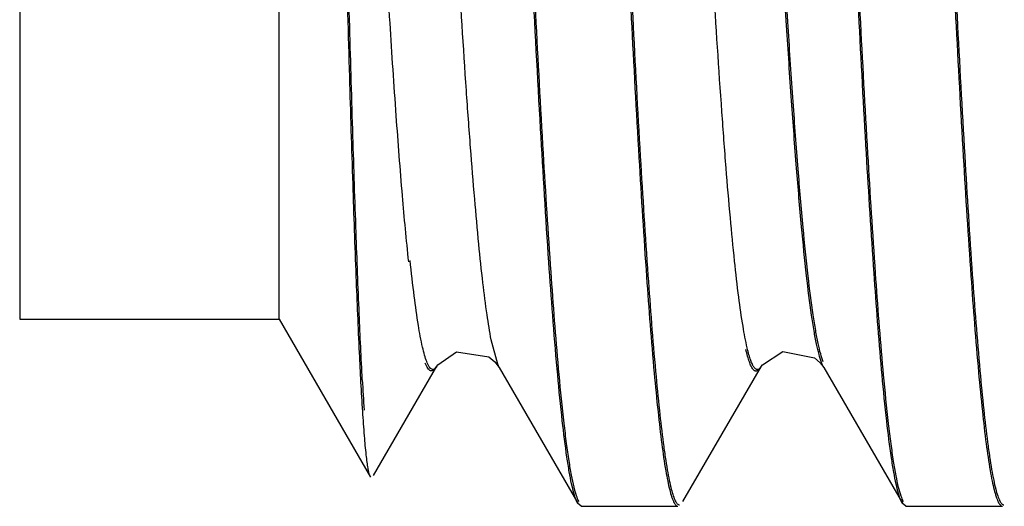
# Model space of a CAD drawing. Header units: inches. Extents: x 0.2 to 16.8, y 0.2 to 10.8.
# Tile 4 of 34: x 9.1879 to 9.2828, y 4.0761 to 4.1229. Entities that reach past the tile are written whole.
import ezdxf

# ---------------------------------------------------------------- set-up
doc = ezdxf.new("R2010")
doc.units = ezdxf.units.IN
doc.header["$LTSCALE"] = 0.935
doc.header["$MEASUREMENT"] = 0
doc.layers.get('0').update_dxf_attribs({"linetype": 'CONTINUOUS'})

msp = doc.modelspace()

# ---------------------------------------------------------------- linework, layer by layer
at = {"color": 7, "linetype": 'CONTINUOUS'}
for p, q in [((9.1879281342, 4.3040879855), (9.1879281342, 4.0940879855)), ((9.2129281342, 4.0940879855), (9.2129281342, 4.3040879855)), ((9.1879281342, 4.0940879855), (9.2129281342, 4.0940879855)), ((9.2129281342, 4.0940879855), (9.2217027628, 4.078889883)), ((9.22200689, 4.0790394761), (9.2281113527, 4.0895817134)), ((9.2281059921, 4.0895810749), (9.2281889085, 4.0897085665)), ((9.2281113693, 4.0895901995), (9.2281059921, 4.0895810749)), ((9.2336975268, 4.0900008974), (9.2341202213, 4.0894598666)), ((9.2518172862, 4.0765397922), (9.2593684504, 4.0895811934)), ((9.2593585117, 4.0895591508), (9.2594665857, 4.089721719)), ((9.2650279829, 4.0899125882), (9.2653799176, 4.0894471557)), ((9.2341237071, 4.0894538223), (9.241683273, 4.0763995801)), ((9.2397482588, 4.0887507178), (9.2396963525, 4.0893239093)), ((9.2398937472, 4.0887656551), (9.239841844, 4.0893361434)), ((9.2653854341, 4.0894375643), (9.2729467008, 4.0763784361)), ((9.2709981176, 4.0887314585), (9.2709537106, 4.0892212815)), ((9.2711435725, 4.0887467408), (9.2710991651, 4.0892342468)), ((9.241668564, 4.0764027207), (9.2415369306, 4.0766783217)), ((9.2420243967, 4.0760879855), (9.2416703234, 4.0763995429)), ((9.2729370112, 4.076381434), (9.2728046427, 4.07665291)), ((9.2732743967, 4.0760879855), (9.2729325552, 4.0763783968)), ((9.2420243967, 4.0760879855), (9.2513350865, 4.0760879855)), ((9.2732743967, 4.0760879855), (9.2825850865, 4.0760879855))]:
    msp.add_line(p, q, dxfattribs=at)
at = {"color": 9, "linetype": 'CONTINUOUS'}
for p, q in [((9.2339759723, 4.0897569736), (9.2333489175, 4.0921172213)), ((9.2341202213, 4.0894598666), (9.2339759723, 4.0897569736)), ((9.2652671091, 4.0896725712), (9.2651675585, 4.0899177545))]:
    msp.add_line(p, q, dxfattribs=at)
at = {"color": 7, "linetype": 'CONTINUOUS'}
for points in [[(9.2281889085, 4.0897085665), (9.2300108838, 4.0909585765), (9.2331092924, 4.0904825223), (9.2336975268, 4.0900008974)], [(9.2594665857, 4.089721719), (9.2614418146, 4.0909905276), (9.2644889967, 4.0903852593), (9.2650279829, 4.0899125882)]]:
    msp.add_lwpolyline(points, dxfattribs=at)
msp.add_arc((9.4684409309, 4.1013628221), 0.2478557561, 183.0289150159, 183.7030976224, dxfattribs=at)
for points, knots in [([(9.2396963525, 4.0893239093), (9.2393899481, 4.092742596), (9.2388140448, 4.1004370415), (9.2380392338, 4.1131502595), (9.2372586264, 4.1280688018), (9.2364750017, 4.1448075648), (9.2356890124, 4.1629396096), (9.234902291, 4.1819982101), (9.23411493, 4.2014956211), (9.233327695, 4.2209310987), (9.232541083, 4.2398061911), (9.2317556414, 4.2576370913), (9.2309724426, 4.2739656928), (9.2302979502, 4.286439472), (9.2297475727, 4.2953560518), (9.2293524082, 4.3011445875), (9.2289581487, 4.3062773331), (9.2285652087, 4.3107224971), (9.2281753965, 4.3144516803), (9.2277877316, 4.3174395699), (9.2274478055, 4.319455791), (9.2271594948, 4.3206800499), (9.2270132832, 4.3211622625), (9.226936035, 4.3213685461)], [0, 0, 0, 0, 0.0442928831, 0.0995611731, 0.1643594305, 0.2370687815, 0.3158007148, 0.398561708, 0.4832176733, 0.5676078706, 0.6495702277, 0.727000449, 0.797927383, 0.8605224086, 0.8882000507, 0.9132087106, 0.9353931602, 0.9546287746, 0.9707935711, 0.9837730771, 0.9935083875, 0.9971575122, 1, 1, 1, 1]), ([(9.2710991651, 4.0892342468), (9.2708197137, 4.0923300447), (9.270291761, 4.0992581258), (9.2695762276, 4.1106680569), (9.2688549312, 4.1240073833), (9.26813152, 4.1389839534), (9.2674065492, 4.1552729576), (9.2664260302, 4.1785695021), (9.2652387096, 4.2081696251), (9.2640409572, 4.2374424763), (9.2630494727, 4.2596985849), (9.2623262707, 4.2746540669), (9.2616060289, 4.2879679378), (9.2608898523, 4.2993485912), (9.2602638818, 4.3075067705), (9.2597442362, 4.3128827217), (9.2594812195, 4.3151712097), (9.2593455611, 4.3162111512)], [0, 0, 0, 0, 0.0410246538, 0.0916950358, 0.1508835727, 0.2173331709, 0.289586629, 0.3660792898, 0.5250744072, 0.6805650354, 0.7527468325, 0.8191026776, 0.8781785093, 0.9287191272, 0.9696009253, 0.986158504, 1, 1, 1, 1]), ([(9.239841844, 4.0893361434), (9.2395633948, 4.0924286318), (9.2390356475, 4.099343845), (9.238322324, 4.1107262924), (9.2376042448, 4.1240226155), (9.236883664, 4.1389436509), (9.2361611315, 4.155168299), (9.2351840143, 4.1783731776), (9.2340007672, 4.207868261), (9.2328073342, 4.2370494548), (9.2318199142, 4.2592564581), (9.2310991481, 4.2742018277), (9.230381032, 4.2875275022), (9.2296673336, 4.2989438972), (9.2290447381, 4.3071474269), (9.2285275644, 4.3125722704), (9.2282653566, 4.3148893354), (9.2281300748, 4.3159446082)], [0, 0, 0, 0, 0.0410469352, 0.0916752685, 0.1507655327, 0.2170737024, 0.289155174, 0.3654615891, 0.5241052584, 0.6793829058, 0.7515480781, 0.8179631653, 0.87718426, 0.9279623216, 0.9691769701, 0.98593552, 1, 1, 1, 1]), ([(9.2709537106, 4.0892212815), (9.2706747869, 4.092325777), (9.2701475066, 4.0992686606), (9.2694325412, 4.1106969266), (9.2687118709, 4.1240471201), (9.2679891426, 4.1390273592), (9.2672648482, 4.1553134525), (9.2662853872, 4.1785952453), (9.2650992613, 4.2081674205), (9.2639025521, 4.2374078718), (9.2629119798, 4.2596350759), (9.2621894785, 4.2745694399), (9.2614699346, 4.2878641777), (9.2607544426, 4.2992286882), (9.2601290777, 4.3073756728), (9.2596099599, 4.312744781), (9.259347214, 4.3150306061), (9.2592117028, 4.3160694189)], [0, 0, 0, 0, 0.04116177, 0.0919415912, 0.1512106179, 0.2177135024, 0.2899937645, 0.3664900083, 0.5254346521, 0.6808252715, 0.7529495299, 0.8192483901, 0.8782722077, 0.9287691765, 0.9696189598, 0.9861656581, 1, 1, 1, 1]), ([(9.2380096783, 4.3091705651), (9.2382899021, 4.3060787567), (9.238820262, 4.2991565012), (9.2395368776, 4.2877514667), (9.2402583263, 4.2744104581), (9.240982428, 4.2594259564), (9.2417083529, 4.243124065), (9.2426901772, 4.2198032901), (9.2438787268, 4.1901695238), (9.2450778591, 4.1608630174), (9.2460705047, 4.138582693), (9.2467945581, 4.1236141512), (9.2475157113, 4.1102921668), (9.2482326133, 4.0989092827), (9.2488589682, 4.0907531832), (9.2493793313, 4.0853823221), (9.2496428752, 4.0830975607), (9.2497789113, 4.0820597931)], [0, 0, 0, 0, 0.0409488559, 0.0915664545, 0.1507304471, 0.2171751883, 0.2894457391, 0.3659690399, 0.5250541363, 0.680636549, 0.7528517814, 0.8192279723, 0.8783055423, 0.9288273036, 0.9696670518, 0.9861944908, 1, 1, 1, 1]), ([(9.2381549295, 4.3091863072), (9.2384346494, 4.3060859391), (9.2389643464, 4.2991490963), (9.2396803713, 4.2877259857), (9.2404012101, 4.2743742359), (9.2411246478, 4.2593860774), (9.2418499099, 4.2430869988), (9.242830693, 4.2197806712), (9.2440180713, 4.1901743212), (9.2452161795, 4.1608996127), (9.2462079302, 4.1386476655), (9.2469312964, 4.1236998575), (9.2476517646, 4.1103966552), (9.2483679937, 4.099029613), (9.2489937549, 4.0908844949), (9.2495136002, 4.0855203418), (9.2497768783, 4.0832381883), (9.2499127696, 4.0822015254)], [0, 0, 0, 0, 0.0410835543, 0.0918088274, 0.1510519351, 0.2175491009, 0.2898460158, 0.3663728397, 0.5254083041, 0.6808923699, 0.753051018, 0.8193711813, 0.8783976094, 0.9288764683, 0.9696847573, 0.986201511, 1, 1, 1, 1]), ([(9.2692613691, 4.3091445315), (9.2695414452, 4.3060528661), (9.2700720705, 4.2991319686), (9.2707882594, 4.287730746), (9.2715090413, 4.274396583), (9.2722325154, 4.2594217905), (9.2729580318, 4.2431314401), (9.2739391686, 4.219827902), (9.2751269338, 4.1902144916), (9.2763252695, 4.160926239), (9.2773169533, 4.1386563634), (9.278040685, 4.1236908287), (9.27876185, 4.1103678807), (9.2794780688, 4.0989795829), (9.2801022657, 4.0908159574), (9.2806221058, 4.0854367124), (9.2808861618, 4.0831469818), (9.2810227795, 4.0821065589)], [0, 0, 0, 0, 0.0409599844, 0.0915783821, 0.1507283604, 0.2171524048, 0.2893930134, 0.3658838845, 0.5249028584, 0.680440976, 0.7526501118, 0.8190331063, 0.8781337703, 0.9286949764, 0.9695914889, 0.9861543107, 1, 1, 1, 1]), ([(9.2694068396, 4.3091577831), (9.2696864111, 4.306057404), (9.2702163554, 4.2991216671), (9.2709319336, 4.287702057), (9.2716520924, 4.2743569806), (9.2723748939, 4.2593784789), (9.2730997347, 4.2430910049), (9.2740798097, 4.2198021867), (9.2752663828, 4.1902167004), (9.2764636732, 4.1609608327), (9.2774544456, 4.1387198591), (9.2781774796, 4.1237754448), (9.2788979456, 4.1104716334), (9.279613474, 4.0990994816), (9.2802370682, 4.0909470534), (9.2807563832, 4.0855746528), (9.2810201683, 4.0832875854), (9.2811566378, 4.0822482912)], [0, 0, 0, 0, 0.0410972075, 0.0918251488, 0.1510557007, 0.2175331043, 0.2898005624, 0.366295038, 0.5252635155, 0.6807015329, 0.7528530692, 0.8191790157, 0.8782276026, 0.9287451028, 0.969609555, 0.986161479, 1, 1, 1, 1]), ([(9.2209688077, 4.0852130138), (9.2208461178, 4.0870994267), (9.2206215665, 4.0914296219), (9.2203213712, 4.0987285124), (9.220011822, 4.1075850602), (9.2195654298, 4.1220936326), (9.2191628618, 4.1381580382), (9.2187607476, 4.1555213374), (9.2184384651, 4.16967512), (9.2181125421, 4.1842539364), (9.2176856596, 4.2038218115), (9.2171687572, 4.2274654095), (9.2166185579, 4.2501522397), (9.2161680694, 4.2666588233), (9.2159355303, 4.274202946), (9.2158148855, 4.2777560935)], [0, 0, 0, 0, 0.0294429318, 0.0675290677, 0.1137762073, 0.1674668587, 0.2936063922, 0.3640560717, 0.4379727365, 0.5141084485, 0.5911776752, 0.7428146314, 0.8824451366, 0.9446278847, 1, 1, 1, 1]), ([(9.2209314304, 4.0882661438), (9.2208179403, 4.0903782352), (9.2206033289, 4.0951068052), (9.2203089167, 4.1029230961), (9.2200055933, 4.1121355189), (9.2195777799, 4.1268044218), (9.219079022, 4.1474619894), (9.2185819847, 4.1693518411), (9.2181682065, 4.1879466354), (9.217757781, 4.2068276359), (9.2172570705, 4.2295673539), (9.216639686, 4.2547853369), (9.216195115, 4.2706418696), (9.2159487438, 4.2778978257)], [0, 0, 0, 0, 0.0334497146, 0.0748545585, 0.1236976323, 0.1792173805, 0.3069331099, 0.450479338, 0.5254825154, 0.6010719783, 0.7491422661, 0.8851850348, 1, 1, 1, 1]), ([(9.2415369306, 4.0766783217), (9.2414476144, 4.076894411), (9.2412823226, 4.077416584), (9.2410649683, 4.0783291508), (9.2408459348, 4.0794842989), (9.240527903, 4.0815015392), (9.2401459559, 4.0846163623), (9.2398837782, 4.0872697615), (9.2397482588, 4.0887507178)], [0, 0, 0, 0, 0.057373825, 0.1340332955, 0.2301595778, 0.3457682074, 0.6350911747, 1, 1, 1, 1]), ([(9.2418024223, 4.076544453), (9.2417019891, 4.0767219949), (9.2415236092, 4.0771889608), (9.2412939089, 4.0780365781), (9.2410618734, 4.0791612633), (9.2408276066, 4.0805599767), (9.2405922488, 4.0822321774), (9.2402565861, 4.0849951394), (9.2400372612, 4.0872047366), (9.2398937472, 4.0887656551)], [0, 0, 0, 0, 0.049334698, 0.1200287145, 0.2125083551, 0.3268556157, 0.463028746, 0.6208837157, 1, 1, 1, 1]), ([(9.2728046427, 4.07665291), (9.2727148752, 4.076866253), (9.272548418, 4.0773840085), (9.2723287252, 4.0782912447), (9.2721065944, 4.0794435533), (9.2717835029, 4.0814616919), (9.2713973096, 4.0845839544), (9.2711341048, 4.0872450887), (9.2709981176, 4.0887314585)], [0, 0, 0, 0, 0.0567497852, 0.1329727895, 0.2288436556, 0.3443717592, 0.6340461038, 1, 1, 1, 1]), ([(9.2730708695, 4.0765231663), (9.2729701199, 4.0766968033), (9.2727911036, 4.0771578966), (9.2725594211, 4.0779980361), (9.2723242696, 4.0791185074), (9.2720863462, 4.0805160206), (9.2718475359, 4.0821901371), (9.271508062, 4.0849616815), (9.2712876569, 4.0871794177), (9.2711435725, 4.0887467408)], [0, 0, 0, 0, 0.0485275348, 0.1186529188, 0.2107998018, 0.3250430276, 0.4613343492, 0.6195301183, 1, 1, 1, 1]), ([(9.2216503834, 4.0790081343), (9.2216152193, 4.0791058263), (9.2215530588, 4.0793513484), (9.2214715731, 4.0797899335), (9.2213886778, 4.080365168), (9.2212660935, 4.0814012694), (9.2211190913, 4.0830320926), (9.2210199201, 4.0844271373), (9.2209688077, 4.0852130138)], [0, 0, 0, 0, 0.0498371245, 0.1211979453, 0.2141705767, 0.3287010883, 0.6219843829, 1, 1, 1, 1]), ([(9.2497789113, 4.0820597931), (9.2498904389, 4.0812089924), (9.2500605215, 4.0800192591), (9.250330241, 4.0785563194), (9.2505160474, 4.0777179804), (9.2507012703, 4.0770547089), (9.2508638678, 4.0766145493), (9.2510024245, 4.0763544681), (9.251113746, 4.0761956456), (9.2512234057, 4.0761049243), (9.2512982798, 4.0760913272)], [0, 0, 0, 0, 0.4114219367, 0.5760123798, 0.7131615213, 0.8230017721, 0.9059715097, 0.937763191, 0.963513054, 1, 1, 1, 1]), ([(9.2499127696, 4.0822015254), (9.2499735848, 4.0817375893), (9.2500936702, 4.0808698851), (9.2502855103, 4.0796609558), (9.250476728, 4.0786344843), (9.2506667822, 4.0777908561), (9.25085579, 4.0771311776), (9.251022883, 4.0766984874), (9.2511646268, 4.0764507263), (9.2512614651, 4.0763283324), (9.2513610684, 4.0762497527), (9.2514353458, 4.0762297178), (9.2514689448, 4.0762297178)], [0, 0, 0, 0, 0.2229294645, 0.4173292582, 0.583132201, 0.7203451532, 0.8291277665, 0.9100082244, 0.9404609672, 0.964799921, 0.9839920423, 1, 1, 1, 1]), ([(9.2810227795, 4.0821065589), (9.2811353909, 4.0812489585), (9.281307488, 4.0800497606), (9.2815803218, 4.0785752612), (9.2817679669, 4.0777303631), (9.2819544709, 4.0770619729), (9.2821175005, 4.0766185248), (9.2822558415, 4.0763563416), (9.2823662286, 4.0761969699), (9.282474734, 4.0761050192), (9.2825491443, 4.076091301)], [0, 0, 0, 0, 0.4117666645, 0.5764990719, 0.7137574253, 0.8236578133, 0.9066082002, 0.9383406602, 0.9639799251, 1, 1, 1, 1]), ([(9.2811566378, 4.0822482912), (9.2812180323, 4.0817807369), (9.281339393, 4.0809062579), (9.2815334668, 4.0796879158), (9.2817268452, 4.0786534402), (9.2819187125, 4.0778032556), (9.2821089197, 4.0771384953), (9.2822763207, 4.076702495), (9.2824176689, 4.0764526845), (9.2825137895, 4.0763294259), (9.2826121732, 4.0762501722), (9.2826857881, 4.0762297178), (9.2827189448, 4.0762297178)], [0, 0, 0, 0, 0.2231136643, 0.4176866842, 0.5836444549, 0.7209827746, 0.8298428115, 0.9107169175, 0.9411106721, 0.9653300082, 0.9843125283, 1, 1, 1, 1])]:
    msp.add_open_spline(points, degree=3, knots=knots, dxfattribs=at)
at = {"color": 9, "linetype": 'CONTINUOUS'}
for points, knots in [([(9.2651675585, 4.0899177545), (9.2650733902, 4.0901701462), (9.264896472, 4.0907649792), (9.2646614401, 4.0917891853), (9.2644247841, 4.0930611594), (9.2640831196, 4.0952439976), (9.2636707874, 4.0985808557), (9.2632000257, 4.1032923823), (9.2627268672, 4.1089075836), (9.2622512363, 4.1153661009), (9.2617742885, 4.1226019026), (9.2612963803, 4.1305486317), (9.2608179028, 4.1391382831), (9.260164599, 4.1516449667), (9.2593619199, 4.1682400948), (9.2584168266, 4.1888600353), (9.2576262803, 4.2064154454), (9.2569851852, 4.2204554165), (9.2565060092, 4.2307548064), (9.256027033, 4.240758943), (9.2555483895, 4.2503701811), (9.2550697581, 4.2594960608), (9.2545912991, 4.2680532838), (9.2541135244, 4.2759675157), (9.2536367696, 4.283168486), (9.2531613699, 4.2895860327), (9.2526885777, 4.2951521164), (9.2522170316, 4.2998107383), (9.2518048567, 4.3031036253), (9.251463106, 4.3052543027), (9.2512266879, 4.306503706), (9.2509917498, 4.3075053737), (9.2507853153, 4.3081821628), (9.2506120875, 4.3085931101), (9.2504937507, 4.3088116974), (9.2503749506, 4.3089686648), (9.2502516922, 4.3090671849), (9.2501148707, 4.3090953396), (9.2499819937, 4.3090404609), (9.249861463, 4.3089211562), (9.2497924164, 4.3088162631), (9.2497569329, 4.30875499)], [0, 0, 0, 0, 0.0036641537, 0.0084257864, 0.0142907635, 0.0212576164, 0.0384756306, 0.0600134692, 0.085659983, 0.1151207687, 0.1480980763, 0.1842929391, 0.2234056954, 0.2651138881, 0.3546384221, 0.449393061, 0.545877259, 0.5936661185, 0.640561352, 0.686119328, 0.7298965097, 0.7714536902, 0.8104184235, 0.8464719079, 0.8792972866, 0.908578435, 0.9340005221, 0.9552760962, 0.9722658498, 0.9791291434, 0.9848940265, 0.9895566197, 0.9931210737, 0.9944991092, 0.9956171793, 0.9964928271, 0.997164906, 0.9977194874, 0.9983000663, 0.9990369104, 1, 1, 1, 1]), ([(9.2653220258, 4.0900051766), (9.2652273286, 4.0902504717), (9.2650499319, 4.0908319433), (9.2648147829, 4.0918367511), (9.2645779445, 4.0930901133), (9.264235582, 4.095249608), (9.2638227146, 4.0985595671), (9.2633514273, 4.1032418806), (9.26287778, 4.1088322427), (9.2624015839, 4.1152705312), (9.2619240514, 4.1224904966), (9.2614455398, 4.1304255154), (9.2609664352, 4.1390074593), (9.2603121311, 4.1515118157), (9.2595083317, 4.1681132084), (9.2585620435, 4.1887501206), (9.2577705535, 4.2063266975), (9.2571286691, 4.2203880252), (9.2566488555, 4.230705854), (9.2561692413, 4.2407294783), (9.2556899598, 4.2503608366), (9.2552107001, 4.2595069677), (9.2547315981, 4.2680840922), (9.2542531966, 4.2760174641), (9.2537757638, 4.283236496), (9.2532998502, 4.2896708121), (9.2528260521, 4.2952518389), (9.252413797, 4.299340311), (9.2520760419, 4.3021413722), (9.2518372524, 4.3038839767), (9.2515991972, 4.3053829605), (9.2513625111, 4.3066361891), (9.2511272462, 4.3076410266), (9.25092054, 4.3083200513), (9.2507470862, 4.3087324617), (9.2506285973, 4.3089518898), (9.2505096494, 4.3091095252), (9.2503862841, 4.3092085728), (9.2502492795, 4.3092371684), (9.2501161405, 4.3091824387), (9.2499954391, 4.3090630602), (9.2499263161, 4.3089580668), (9.2498907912, 4.3088967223)], [0, 0, 0, 0, 0.0035755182, 0.0082500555, 0.0140304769, 0.0209157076, 0.0379798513, 0.0593786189, 0.084906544, 0.1142686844, 0.1471662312, 0.1832991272, 0.2223666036, 0.2640470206, 0.3535688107, 0.4483802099, 0.5449676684, 0.5928216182, 0.639788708, 0.6854236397, 0.7292812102, 0.7709202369, 0.8099654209, 0.846096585, 0.8789956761, 0.9083453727, 0.933829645, 0.9551592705, 0.9642187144, 0.9721938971, 0.9790755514, 0.9848562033, 0.9895319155, 0.9931067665, 0.9944889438, 0.9956104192, 0.996488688, 0.9971625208, 0.9977179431, 0.9982988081, 0.9990360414, 1, 1, 1, 1]), ([(9.2886613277, 4.0946419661), (9.2885093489, 4.0956835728), (9.2882164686, 4.097992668), (9.2878162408, 4.1017886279), (9.2874142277, 4.1062324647), (9.2868463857, 4.1133769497), (9.286158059, 4.1236879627), (9.2853614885, 4.1375049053), (9.2845611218, 4.1529651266), (9.2837593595, 4.1696601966), (9.2829570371, 4.1871497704), (9.2821540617, 4.2049623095), (9.2813511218, 4.2226170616), (9.2805485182, 4.2396475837), (9.2797480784, 4.2556035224), (9.2789512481, 4.2700516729), (9.2782616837, 4.2809654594), (9.2776969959, 4.2886524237), (9.2772943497, 4.2935520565), (9.2768931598, 4.2978269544), (9.276494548, 4.3014452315), (9.276099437, 4.3043760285), (9.2758005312, 4.3060919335), (9.2756395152, 4.3068265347)], [0, 0, 0, 0, 0.0148507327, 0.0328328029, 0.0538489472, 0.0777990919, 0.1339447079, 0.1996371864, 0.2730531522, 0.3523507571, 0.4354447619, 0.5200578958, 0.6039077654, 0.6847778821, 0.7605933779, 0.8292987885, 0.8889232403, 0.9148701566, 0.9380388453, 0.9582796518, 0.9754447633, 0.9893901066, 1, 1, 1, 1]), ([(9.258007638, 4.0913295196), (9.2578457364, 4.0920199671), (9.2575467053, 4.0936431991), (9.257151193, 4.0964332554), (9.2567528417, 4.0999127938), (9.2563527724, 4.1040620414), (9.2559510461, 4.1088516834), (9.2553869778, 4.1164050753), (9.2546981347, 4.1271545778), (9.2539001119, 4.1414252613), (9.2531013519, 4.1572409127), (9.2523000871, 4.1741793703), (9.2514976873, 4.1917813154), (9.2506950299, 4.2095802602), (9.2498928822, 4.2271074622), (9.2490922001, 4.2438924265), (9.2482931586, 4.2594815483), (9.2474954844, 4.2734637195), (9.2468069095, 4.2839395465), (9.2462416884, 4.291246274), (9.2458405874, 4.2958265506), (9.2454402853, 4.2997548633), (9.2451478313, 4.3021492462), (9.2449966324, 4.3032325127)], [0, 0, 0, 0, 0.0100182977, 0.0232966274, 0.0398066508, 0.0594879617, 0.0821821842, 0.1077045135, 0.1664884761, 0.234344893, 0.3096159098, 0.3901951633, 0.4738965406, 0.5585311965, 0.6418907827, 0.7217568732, 0.7959164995, 0.86240155, 0.9195987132, 0.9442204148, 0.9659286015, 0.9845486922, 1, 1, 1, 1]), ([(9.2333489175, 4.0921172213), (9.2331943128, 4.0929138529), (9.2329039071, 4.0947378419), (9.2325148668, 4.0978088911), (9.2321231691, 4.101527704), (9.2317294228, 4.1058664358), (9.2313345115, 4.1107974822), (9.2307820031, 4.1184727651), (9.2301076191, 4.1293043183), (9.229325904, 4.1435782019), (9.2285408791, 4.1592728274), (9.2277541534, 4.1759839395), (9.2269673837, 4.1932894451), (9.226180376, 4.2107479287), (9.2253939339, 4.2279045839), (9.2246077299, 4.2443188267), (9.2238229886, 4.2595762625), (9.223042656, 4.2732878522), (9.2222669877, 4.2850933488), (9.2215887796, 4.2935927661), (9.2210255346, 4.2992153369), (9.2207400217, 4.3016173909), (9.2205927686, 4.3027114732)], [0, 0, 0, 0, 0.0115362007, 0.0262444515, 0.0440049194, 0.0646916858, 0.0881760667, 0.1143279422, 0.1740848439, 0.2424523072, 0.3175484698, 0.3974776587, 0.4802801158, 0.5638172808, 0.6459191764, 0.7244348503, 0.7974290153, 0.86310481, 0.9196719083, 0.9656159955, 0.9843063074, 1, 1, 1, 1]), ([(9.2253983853, 4.0996232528), (9.2251743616, 4.1017412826), (9.224744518, 4.1064245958), (9.2241567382, 4.1140893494), (9.2235664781, 4.122986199), (9.2227434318, 4.136929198), (9.221745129, 4.1563406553), (9.2205823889, 4.1812019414), (9.2194191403, 4.2070937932), (9.2182572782, 4.232523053), (9.2170977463, 4.2560263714), (9.2162590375, 4.2708818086), (9.2158148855, 4.2777541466)], [0, 0, 0, 0, 0.0358158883, 0.0790798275, 0.1292684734, 0.1857537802, 0.3139550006, 0.4561232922, 0.6042830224, 0.7497967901, 0.8841922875, 1, 1, 1, 1]), ([(9.227133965, 4.0900170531), (9.2270572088, 4.090215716), (9.226910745, 4.0906764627), (9.2266216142, 4.0918366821), (9.2262805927, 4.0937314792), (9.225891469, 4.0965200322), (9.2256544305, 4.0986097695), (9.2255322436, 4.0997649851)], [0, 0, 0, 0, 0.0645723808, 0.1463528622, 0.3624322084, 0.6477943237, 1, 1, 1, 1]), ([(9.2592246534, 4.0894174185), (9.259177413, 4.0893376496), (9.2590896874, 4.0892067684), (9.2589253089, 4.0890975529), (9.2587992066, 4.0890992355), (9.2587110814, 4.0891358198), (9.2586257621, 4.0892038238), (9.2585029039, 4.0893479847), (9.2583567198, 4.0896140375), (9.2581922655, 4.090028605), (9.2580267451, 4.0905659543), (9.2579255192, 4.0909671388), (9.2578737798, 4.0911877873)], [0, 0, 0, 0, 0.0959984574, 0.1625713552, 0.1917159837, 0.2229776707, 0.2596242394, 0.3037199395, 0.41833135, 0.5716526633, 0.765322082, 1, 1, 1, 1]), ([(9.2593585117, 4.0895591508), (9.2593112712, 4.0894793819), (9.2592235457, 4.0893485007), (9.2590591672, 4.0892392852), (9.2589330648, 4.0892409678), (9.2588449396, 4.0892775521), (9.2587596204, 4.0893455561), (9.2586367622, 4.0894897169), (9.2584905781, 4.0897557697), (9.2583261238, 4.0901703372), (9.2581606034, 4.0907076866), (9.2580593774, 4.0911088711), (9.258007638, 4.0913295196)], [0, 0, 0, 0, 0.0959984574, 0.1625713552, 0.1917159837, 0.2229776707, 0.2596242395, 0.3037199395, 0.41833135, 0.5716526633, 0.765322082, 1, 1, 1, 1]), ([(9.2279721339, 4.0894393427), (9.2279362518, 4.0893788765), (9.2278663, 4.089275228), (9.2277445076, 4.0891575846), (9.2276107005, 4.0891037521), (9.227473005, 4.0891320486), (9.2273483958, 4.0892308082), (9.2271668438, 4.0894706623), (9.2270667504, 4.0897028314), (9.2270001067, 4.0898753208)], [0, 0, 0, 0, 0.1383985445, 0.2449417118, 0.3294995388, 0.4105021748, 0.508467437, 0.6360169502, 1, 1, 1, 1]), ([(9.2281059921, 4.0895810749), (9.22807011, 4.0895206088), (9.2280001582, 4.0894169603), (9.2278783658, 4.0892993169), (9.2277445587, 4.0892454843), (9.2276068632, 4.0892737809), (9.227482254, 4.0893725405), (9.2273007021, 4.0896123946), (9.2272006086, 4.0898445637), (9.227133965, 4.0900170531)], [0, 0, 0, 0, 0.1383985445, 0.2449417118, 0.3294995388, 0.4105021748, 0.508467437, 0.6360169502, 1, 1, 1, 1])]:
    msp.add_open_spline(points, degree=3, knots=knots, dxfattribs=at)

doc.saveas('drawing.dxf')
